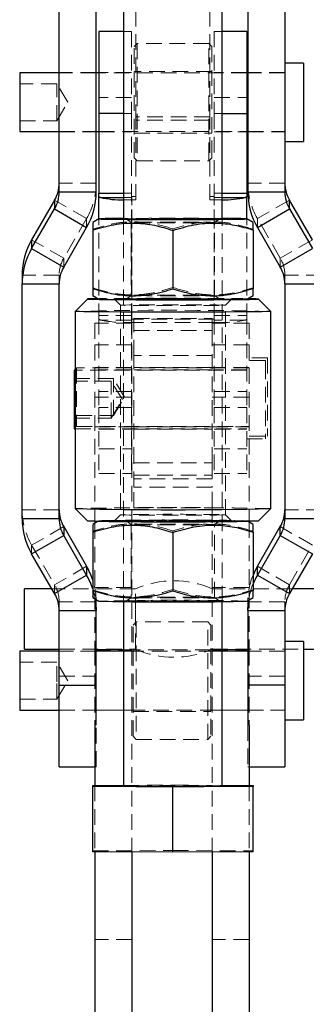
# Model space of a CAD drawing. Header units: millimetres. Extents: x 21 to 401, y 14 to 292.
# Tile 37 of 52: x 322 to 345, y 151 to 230. Entities that reach past the tile are written whole.
import ezdxf

# ---------------------------------------------------------------- set-up
doc = ezdxf.new("R2010")
doc.units = ezdxf.units.MM
doc.linetypes.add('HIDDEN', pattern=[1.905, 1.27, -0.635])

msp = doc.modelspace()

# ---------------------------------------------------------------- linework, layer by layer
at = {"color": 7, "linetype": 'Continuous', "lineweight": 25}
for p, q in [((330.597724, 237.751568), (330.597724, 214.252436)), ((338.597724, 214.252436), (338.597724, 237.751568)), ((325.372723, 216.436842), (325.372723, 233.466664)), ((328.372724, 216.436842), (328.372724, 233.466664)), ((340.672723, 233.466664), (340.672723, 216.436842)), ((343.672724, 233.466664), (343.672724, 216.436842)), ((330.597724, 229.4596), (328.597723, 229.4596)), ((328.597723, 229.4596), (328.597723, 222.813392)), ((340.597723, 229.4596), (338.597724, 229.4596)), ((340.597723, 229.4596), (340.597723, 222.813392)), ((345.172723, 226.893255), (343.672724, 226.893255)), ((345.172723, 226.893255), (345.172723, 223.727161)), ((325.372723, 226.099508), (322.172723, 226.099508)), ((322.172723, 226.099508), (322.172723, 223.724933)), ((328.597723, 226.099508), (328.372724, 226.099508)), ((340.672723, 226.099508), (340.597723, 226.099508)), ((322.172723, 223.724933), (322.172723, 221.337007)), ((345.172723, 223.727161), (345.172723, 220.543252)), ((328.597723, 222.813392), (328.597723, 216.351198)), ((340.597723, 222.813392), (340.597723, 216.351198)), ((322.172723, 221.337007), (325.372723, 221.337007)), ((328.372724, 221.337007), (328.597723, 221.337007)), ((340.597723, 221.337007), (340.672723, 221.337007)), ((343.672724, 220.543252), (345.172723, 220.543252)), ((325.372723, 216.436842), (328.372724, 216.436842)), ((340.672723, 216.436842), (343.672724, 216.436842)), ((325.004293, 215.782033), (323.143077, 212.562555)), ((325.004293, 215.782033), (325.004293, 215.063656)), ((328.597723, 216.074945), (328.597723, 216.351198)), ((328.597723, 216.351198), (330.597724, 216.351198)), ((328.597723, 214.252816), (328.597723, 216.074945)), ((338.597724, 216.351198), (340.597723, 216.351198)), ((340.597723, 216.351198), (340.597723, 216.074945)), ((340.597723, 214.252816), (340.597723, 216.074945)), ((344.041154, 215.063656), (344.041154, 215.782033)), ((345.90237, 212.562555), (344.041154, 215.782033)), ((323.143077, 211.844178), (325.004293, 215.063656)), ((325.004293, 215.063656), (327.60237, 213.565634)), ((341.443077, 213.565634), (344.041154, 215.063656)), ((344.041154, 215.063656), (345.90237, 211.844178)), ((328.598388, 214.253204), (328.097724, 213.964188)), ((341.097724, 213.964188), (340.597059, 214.253204)), ((325.741153, 210.346157), (327.60237, 213.565634)), ((328.097724, 213.350998), (328.097724, 208.589638)), ((334.597724, 213.31876), (334.597724, 208.557399)), ((341.097724, 213.350998), (341.097724, 208.589638)), ((341.443077, 213.565634), (343.304294, 210.346157)), ((323.143077, 212.562555), (323.143077, 211.844178)), ((323.143077, 211.844178), (325.741153, 210.346157)), ((343.304294, 210.346157), (345.90237, 211.844178)), ((322.372724, 209.691347), (322.372724, 208.97297)), ((322.372724, 208.97297), (325.372723, 208.97297)), ((322.372724, 189.945782), (322.372724, 208.97297)), ((325.372723, 189.945782), (325.372723, 208.97297)), ((343.672724, 208.97297), (346.672723, 208.97297)), ((343.672724, 208.97297), (343.672724, 189.945782)), ((327.660479, 207.753183), (326.660516, 206.7533)), ((328.097724, 208.040925), (328.598388, 207.751909)), ((340.597059, 207.751909), (341.097724, 208.040925)), ((342.534931, 206.7533), (341.534967, 207.753183)), ((326.660224, 206.752712), (326.660224, 190.753302)), ((342.535223, 190.753302), (342.535223, 206.752712)), ((326.660224, 201.980451), (326.597723, 201.980451)), ((326.597723, 201.980451), (326.597723, 201.798828)), ((326.597723, 201.798828), (326.597723, 197.217954)), ((326.597723, 197.217954), (326.660224, 197.217954)), ((326.660516, 190.752717), (327.660479, 189.752826)), ((341.534967, 189.752826), (342.534931, 190.752717)), ((322.372724, 189.945782), (325.372723, 189.945782)), ((325.741153, 189.290969), (325.741153, 188.572591)), ((325.741153, 189.290969), (327.60237, 186.071495)), ((328.546568, 189.72419), (328.097724, 189.465089)), ((328.272723, 189.728854), (328.272723, 189.566111)), ((341.097724, 189.465089), (340.64888, 189.72419)), ((340.772724, 189.726176), (340.772724, 189.652702)), ((341.443077, 186.071495), (343.304294, 189.290969)), ((343.304294, 188.572591), (343.304294, 189.290969)), ((343.672724, 189.945782), (346.672723, 189.945782)), ((323.143077, 187.07457), (325.741153, 188.572591)), ((327.60237, 185.353121), (325.741153, 188.572591)), ((328.097724, 188.851902), (328.097724, 184.090542)), ((334.597724, 188.819664), (334.597724, 184.058303)), ((341.097724, 188.851902), (341.097724, 184.090542)), ((343.304294, 188.572591), (341.443077, 185.353121)), ((343.304294, 188.572591), (345.90237, 187.07457)), ((325.004293, 183.855096), (323.143077, 187.07457)), ((345.90237, 187.07457), (344.041154, 183.855096)), ((325.004293, 183.855096), (327.60237, 185.353121)), ((327.60237, 186.071495), (327.60237, 185.353121)), ((341.443077, 185.353121), (341.443077, 186.071495)), ((341.443077, 185.353121), (344.041154, 183.855096)), ((324.777855, 184.24678), (322.572723, 184.24678)), ((322.572723, 179.475492), (322.572723, 184.24678)), ((346.772723, 184.24678), (344.267592, 184.24678)), ((328.097724, 183.541829), (328.598388, 183.252809)), ((330.597724, 183.215162), (330.597724, 168.254131)), ((338.597724, 168.254131), (338.597724, 183.215162)), ((340.597059, 183.252809), (341.097724, 183.541829)), ((325.372723, 182.481905), (328.372724, 182.481905)), ((325.372723, 176.437592), (325.372723, 182.481905)), ((328.372724, 182.725018), (328.372724, 182.481905)), ((328.372724, 176.437592), (328.372724, 182.481905)), ((340.672723, 182.481905), (340.672723, 182.725018)), ((340.672723, 182.481905), (343.672724, 182.481905)), ((340.672723, 182.481905), (340.672723, 176.437592)), ((343.672724, 182.481905), (343.672724, 176.437592)), ((345.172723, 179.971782), (343.672724, 179.971782)), ((345.172723, 179.971782), (345.172723, 173.621781)), ((325.372723, 179.178031), (322.172723, 179.178031)), ((322.172723, 179.178031), (322.172723, 174.415531)), ((322.572723, 179.346779), (322.572723, 179.475492)), ((322.572723, 179.346779), (325.372723, 179.346779)), ((330.597724, 179.296782), (328.372724, 179.296782)), ((340.672723, 179.296782), (338.597724, 179.296782)), ((345.172723, 179.346779), (346.772723, 179.346779)), ((325.372723, 176.437592), (328.372724, 176.437592)), ((325.372723, 169.796782), (325.372723, 176.437592)), ((328.372724, 173.191229), (328.372724, 176.437592)), ((343.672724, 176.437592), (340.672723, 176.437592)), ((340.672723, 176.437592), (340.672723, 173.191229)), ((343.672724, 176.437592), (343.672724, 169.796782)), ((322.172723, 174.415531), (325.372723, 174.415531)), ((343.672724, 173.621781), (345.172723, 173.621781)), ((328.272723, 173.191229), (328.272723, 168.287238)), ((340.772724, 173.191229), (340.772724, 168.287981)), ((325.372723, 169.796782), (328.272723, 169.796782)), ((340.772724, 169.796782), (343.672724, 169.796782)), ((328.097724, 168.28637), (330.597724, 168.298768)), ((328.097724, 168.221895), (328.097724, 168.28637)), ((334.597724, 168.189656), (328.097724, 168.221895)), ((328.097724, 162.92209), (328.097724, 168.221895)), ((341.097724, 168.221895), (334.597724, 168.189656)), ((334.597724, 162.889851), (334.597724, 168.189656)), ((338.597724, 168.298768), (341.097724, 168.28637)), ((341.097724, 168.28637), (341.097724, 168.221895)), ((341.097724, 162.92209), (341.097724, 168.221895)), ((334.597724, 162.889851), (328.097724, 162.92209)), ((328.272723, 162.921222), (328.272723, 147.796781)), ((341.097724, 162.92209), (334.597724, 162.889851)), ((331.272723, 162.906343), (331.272723, 147.796781)), ((337.772724, 162.905598), (337.772724, 147.796781)), ((340.772724, 162.920477), (340.772724, 147.796781))]:
    msp.add_line(p, q, dxfattribs=at)
at = {"color": 7, "linetype": 'HIDDEN', "lineweight": 18}
for p, q in [((331.597724, 222.25065), (331.597724, 233.918266)), ((337.597723, 222.25065), (337.597723, 233.918266)), ((331.247723, 229.4596), (330.597724, 229.4596)), ((331.247723, 229.4596), (331.247723, 222.813392)), ((337.947724, 229.4596), (337.947724, 222.813392)), ((338.597724, 229.4596), (337.947724, 229.4596)), ((331.697723, 228.480751), (331.447724, 228.230754)), ((331.697723, 228.480751), (331.697723, 218.955757)), ((337.497724, 228.480751), (331.697723, 228.480751)), ((337.497724, 219.184721), (337.497724, 228.480751)), ((337.747724, 228.230754), (337.497724, 228.480751)), ((331.447724, 219.205754), (331.447724, 228.230754)), ((337.747724, 228.230754), (337.747724, 219.422707)), ((328.372724, 226.118253), (325.372723, 226.118253)), ((328.372724, 226.099508), (325.372723, 226.099508)), ((331.247723, 226.118253), (328.597723, 226.118253)), ((340.597723, 226.099508), (328.597723, 226.099508)), ((337.747724, 226.218255), (331.447724, 226.218255)), ((340.597723, 226.118253), (337.947724, 226.118253)), ((343.672724, 226.118253), (340.672723, 226.118253)), ((343.672724, 226.099508), (340.672723, 226.099508)), ((325.172724, 225.218253), (322.172723, 225.218253)), ((325.172724, 222.218255), (325.172724, 225.218253)), ((326.074015, 223.718258), (325.172724, 225.218253)), ((325.172724, 222.218255), (326.074015, 223.718258)), ((331.247723, 224.105807), (328.597723, 224.105807)), ((337.947724, 224.105807), (340.597723, 224.105807)), ((322.172723, 222.218255), (325.172724, 222.218255)), ((331.247723, 222.813392), (330.597724, 222.813392)), ((331.247723, 222.813392), (331.247723, 216.351198)), ((337.597723, 222.536059), (331.597724, 222.536059)), ((337.597723, 222.25065), (331.597724, 222.25065)), ((331.597724, 215.788463), (331.597724, 222.25065)), ((337.597723, 215.788463), (337.597723, 222.25065)), ((337.947724, 222.813392), (337.947724, 216.351198)), ((337.947724, 222.813392), (338.597724, 222.813392)), ((325.372723, 221.337007), (328.372724, 221.337007)), ((325.372723, 221.318254), (328.372724, 221.318254)), ((328.597723, 221.337007), (340.597723, 221.337007)), ((328.597723, 221.318254), (331.247723, 221.318254)), ((337.947724, 221.318254), (340.597723, 221.318254)), ((340.672723, 221.337007), (343.672724, 221.337007)), ((340.672723, 221.318254), (343.672724, 221.318254)), ((331.447724, 221.218252), (337.747724, 221.218252)), ((331.447724, 219.205754), (331.697723, 218.955757)), ((331.697723, 218.955757), (337.497724, 218.955757)), ((337.497724, 218.955757), (337.747724, 219.205754)), ((337.497724, 218.955757), (337.497724, 219.184721)), ((337.747724, 219.422707), (337.747724, 219.205754)), ((328.372724, 217.15522), (325.372723, 217.15522)), ((343.672724, 217.15522), (340.672723, 217.15522)), ((327.60237, 214.284005), (325.004293, 215.782033)), ((330.597724, 216.351198), (331.247723, 216.351198)), ((330.597724, 215.991476), (331.247723, 215.991476)), ((331.247723, 216.074945), (331.247723, 216.351198)), ((331.247723, 206.133114), (331.247723, 216.074945)), ((331.257724, 216.073872), (331.257724, 215.788463)), ((331.597724, 216.073872), (331.257724, 216.073872)), ((331.257724, 206.132037), (331.257724, 216.073872)), ((331.257724, 205.846628), (331.257724, 215.788463)), ((331.597724, 215.788463), (331.257724, 215.788463)), ((337.937723, 216.073872), (337.597723, 216.073872)), ((337.937723, 215.788463), (337.597723, 215.788463)), ((337.937723, 215.788463), (337.937723, 216.073872)), ((337.937723, 206.132037), (337.937723, 216.073872)), ((337.937723, 205.846628), (337.937723, 215.788463)), ((337.947724, 216.351198), (337.947724, 216.074945)), ((337.947724, 216.351198), (338.597724, 216.351198)), ((337.947724, 206.133114), (337.947724, 216.074945)), ((337.947724, 215.991476), (338.597724, 215.991476)), ((344.041154, 215.782033), (341.443077, 214.284005)), ((327.60237, 214.284005), (325.741153, 211.064534)), ((327.60237, 214.284005), (327.60237, 213.565634)), ((328.597723, 206.133114), (328.597723, 214.252816)), ((330.597724, 214.252436), (330.597724, 183.215162)), ((330.80744, 214.252034), (331.222978, 213.961104)), ((337.972469, 213.961104), (338.388007, 214.252034)), ((338.597724, 183.215162), (338.597724, 214.252436)), ((340.597723, 206.133114), (340.597723, 214.252816)), ((341.443077, 213.565634), (341.443077, 214.284005)), ((343.304294, 211.064534), (341.443077, 214.284005)), ((331.222724, 213.961461), (331.222724, 208.043652)), ((334.597724, 213.447707), (334.597724, 213.31876)), ((337.972723, 208.043652), (337.972723, 213.961461)), ((325.741153, 211.064534), (323.143077, 212.562555)), ((345.90237, 212.562555), (343.304294, 211.064534)), ((325.741153, 211.064534), (325.741153, 210.346157)), ((343.304294, 210.346157), (343.304294, 211.064534)), ((325.372723, 209.691347), (322.372724, 209.691347)), ((325.372723, 209.691347), (325.372723, 208.97297)), ((343.672724, 208.97297), (343.672724, 209.691347)), ((346.672723, 209.691347), (343.672724, 209.691347)), ((329.847899, 207.752326), (330.347881, 207.252378)), ((331.222978, 208.044002), (330.80744, 207.753071)), ((338.388007, 207.753071), (337.972469, 208.044002)), ((338.847567, 207.252378), (339.347548, 207.752326)), ((330.347724, 207.25269), (330.347724, 190.253319)), ((338.847724, 190.253319), (338.847724, 207.25269)), ((331.247723, 206.409367), (328.597723, 206.409367)), ((328.597723, 206.133114), (328.597723, 198.952993)), ((331.247723, 206.049645), (328.713126, 206.049645)), ((331.247723, 206.133114), (331.247723, 198.952993)), ((331.257724, 205.846628), (331.257724, 206.132037)), ((337.937723, 206.132037), (331.257724, 206.132037)), ((331.422723, 206.159709), (337.772724, 206.159709)), ((331.422723, 205.188138), (331.422723, 206.159709)), ((337.772724, 205.188138), (337.772724, 206.159709)), ((337.937723, 206.132037), (337.937723, 205.846628)), ((337.947724, 206.409367), (340.597723, 206.409367)), ((337.947724, 206.133114), (337.947724, 198.952993)), ((340.482321, 206.049645), (337.947724, 206.049645)), ((340.597723, 206.133114), (340.597723, 198.952993)), ((328.272723, 205.79678), (328.272723, 204.040682)), ((331.272723, 205.79678), (328.272723, 205.79678)), ((337.937723, 205.846628), (331.257724, 205.846628)), ((331.272723, 205.79678), (331.272723, 204.040682)), ((340.772724, 205.79678), (337.772724, 205.79678)), ((340.772724, 205.79678), (340.772724, 204.040682)), ((331.422723, 205.188138), (337.772724, 205.188138)), ((331.422723, 203.171031), (331.422723, 205.188138)), ((337.772724, 205.188138), (337.772724, 203.171031)), ((331.272723, 204.040682), (328.272723, 204.040682)), ((328.272723, 204.040682), (328.272723, 189.728854)), ((331.272723, 204.040682), (331.272723, 179.296782)), ((340.772724, 204.040682), (337.772724, 204.040682)), ((340.772724, 204.040682), (340.772724, 189.726176)), ((337.772724, 203.171031), (331.422723, 203.171031)), ((331.422723, 194.471354), (331.422723, 203.171031)), ((337.772724, 194.471354), (337.772724, 203.171031)), ((342.272723, 202.971781), (340.772724, 202.971781)), ((342.272723, 202.971781), (342.272723, 196.621781)), ((326.772724, 202.178029), (326.772724, 197.415532)), ((340.772724, 202.178029), (326.772724, 202.178029)), ((331.272723, 202.196782), (328.272723, 202.196782)), ((337.772724, 202.196782), (331.422723, 202.196782)), ((340.772724, 202.196782), (337.772724, 202.196782)), ((342.097724, 202.774202), (340.597723, 202.774202)), ((342.097724, 202.774202), (342.097724, 202.53204)), ((342.097724, 202.53204), (342.097724, 196.424203)), ((340.597723, 201.980451), (326.660224, 201.980451)), ((329.772724, 201.296782), (326.772724, 201.296782)), ((331.247723, 201.999204), (328.597723, 201.999204)), ((329.772724, 198.29678), (329.772724, 201.296782)), ((330.674014, 199.796783), (329.772724, 201.296782)), ((337.772724, 201.999204), (331.422723, 201.999204)), ((340.597723, 201.999204), (337.947724, 201.999204)), ((329.597723, 201.099204), (326.597723, 201.099204)), ((329.597723, 198.099201), (329.597723, 201.099204)), ((330.499015, 199.599201), (329.597723, 201.099204)), ((331.272723, 199.796783), (328.272723, 199.796783)), ((331.247723, 200.245412), (328.597723, 200.245412)), ((329.772724, 198.29678), (330.674014, 199.796783)), ((340.772724, 199.796783), (337.772724, 199.796783)), ((337.947724, 200.245412), (340.597723, 200.245412)), ((331.247723, 198.952993), (328.597723, 198.952993)), ((328.597723, 198.952993), (328.597723, 193.599204)), ((329.597723, 198.099201), (330.499015, 199.599201)), ((331.247723, 198.952993), (331.247723, 193.599204)), ((337.947724, 198.952993), (340.597723, 198.952993)), ((337.947724, 198.952993), (337.947724, 193.599204)), ((340.597723, 198.952993), (340.597723, 193.599204)), ((326.597723, 198.099201), (329.597723, 198.099201)), ((326.772724, 198.29678), (329.772724, 198.29678)), ((326.772724, 197.415532), (340.772724, 197.415532)), ((328.272723, 197.396779), (331.272723, 197.396779)), ((331.422723, 197.396779), (337.772724, 197.396779)), ((337.772724, 197.396779), (340.772724, 197.396779)), ((326.660224, 197.217954), (340.597723, 197.217954)), ((328.597723, 197.199201), (331.247723, 197.199201)), ((331.422723, 197.199201), (337.772724, 197.199201)), ((337.947724, 197.199201), (340.597723, 197.199201)), ((340.772724, 196.621781), (342.272723, 196.621781)), ((340.597723, 196.424203), (342.097724, 196.424203)), ((328.597723, 195.594491), (331.247723, 195.594491)), ((337.947724, 195.594491), (340.597723, 195.594491)), ((331.422723, 194.471354), (337.772724, 194.471354)), ((331.422723, 192.488609), (331.422723, 194.471354)), ((337.772724, 194.471354), (337.772724, 192.488609)), ((328.597723, 193.599204), (331.247723, 193.599204)), ((331.422723, 193.460179), (337.772724, 193.460179)), ((337.947724, 193.599204), (340.597723, 193.599204)), ((337.772724, 193.176696), (331.422723, 193.176696)), ((337.772724, 192.488609), (331.422723, 192.488609)), ((331.422723, 190.816475), (331.422723, 192.488609)), ((337.772724, 190.854782), (337.772724, 192.488609)), ((325.372723, 190.664155), (322.372724, 190.664155)), ((330.347881, 190.253632), (329.847899, 189.753691)), ((331.422723, 190.816475), (337.772724, 190.816475)), ((337.772724, 190.854782), (337.772724, 179.296782)), ((339.347548, 189.753691), (338.847567, 190.253632)), ((346.672723, 190.664155), (343.672724, 190.664155)), ((325.741153, 189.290969), (323.143077, 187.792944)), ((328.272723, 189.566111), (328.272723, 179.296782)), ((328.598388, 189.754104), (328.546568, 189.72419)), ((330.80744, 189.752938), (331.222978, 189.462008)), ((331.222724, 189.462366), (331.222724, 183.544552)), ((337.972469, 189.462008), (338.388007, 189.752938)), ((337.972723, 183.544552), (337.972723, 189.462366)), ((340.64888, 189.72419), (340.597059, 189.754104)), ((340.772724, 189.652702), (340.772724, 179.296782)), ((345.90237, 187.792944), (343.304294, 189.290969)), ((334.597724, 188.948614), (334.597724, 188.819664)), ((323.143077, 187.792944), (323.143077, 187.07457)), ((323.143077, 187.792944), (325.004293, 184.57347)), ((344.041154, 184.57347), (345.90237, 187.792944)), ((327.60237, 186.071495), (325.004293, 184.57347)), ((344.041154, 184.57347), (341.443077, 186.071495)), ((325.004293, 184.57347), (325.004293, 183.855096)), ((344.041154, 183.855096), (344.041154, 184.57347)), ((331.572723, 184.24678), (324.777855, 184.24678)), ((331.272723, 184.346782), (328.272723, 184.346782)), ((331.572723, 182.580436), (331.572723, 184.24678)), ((340.772724, 184.346782), (337.772724, 184.346782)), ((344.267592, 184.24678), (337.772724, 184.24678)), ((325.372723, 183.200283), (325.372723, 182.481905)), ((328.372724, 183.200283), (325.372723, 183.200283)), ((328.372724, 183.200283), (328.372724, 182.725018)), ((331.222978, 183.54491), (330.80744, 183.253979)), ((338.388007, 183.253979), (337.972469, 183.54491)), ((340.672723, 182.725018), (340.672723, 183.200283)), ((343.672724, 183.200283), (340.672723, 183.200283)), ((343.672724, 182.481905), (343.672724, 183.200283)), ((331.572723, 179.346779), (331.572723, 182.580436)), ((331.622724, 181.559281), (331.372723, 181.309281)), ((331.372723, 172.284281), (331.372723, 181.309281)), ((331.622724, 181.559281), (331.622724, 172.03428)), ((337.422723, 181.559281), (331.622724, 181.559281)), ((337.422723, 172.03428), (337.422723, 181.559281)), ((337.672724, 181.309281), (337.422723, 181.559281)), ((337.672724, 181.309281), (337.672724, 172.28719)), ((325.372723, 179.346779), (331.572723, 179.346779)), ((328.372724, 179.19678), (325.372723, 179.19678)), ((343.672724, 179.178031), (325.372723, 179.178031)), ((328.372724, 179.296782), (328.272723, 179.296782)), ((328.272723, 179.296782), (328.272723, 173.191229)), ((328.272723, 179.246781), (331.272723, 179.246781)), ((331.272723, 179.19678), (328.272723, 179.19678)), ((331.272723, 179.296782), (330.597724, 179.296782)), ((331.272723, 179.296782), (331.272723, 162.906343)), ((337.672724, 179.296782), (331.372723, 179.296782)), ((337.772724, 179.346779), (345.172723, 179.346779)), ((338.597724, 179.296782), (337.772724, 179.296782)), ((337.772724, 179.296782), (337.772724, 162.905598)), ((337.772724, 179.246781), (340.772724, 179.246781)), ((340.772724, 179.19678), (337.772724, 179.19678)), ((340.772724, 179.296782), (340.672723, 179.296782)), ((343.672724, 179.19678), (340.672723, 179.19678)), ((340.772724, 179.296782), (340.772724, 173.191229)), ((325.172724, 178.29678), (322.172723, 178.29678)), ((325.172724, 176.712168), (325.172724, 178.29678)), ((326.074015, 176.796781), (325.172724, 178.29678)), ((325.172724, 175.296782), (326.074015, 176.796781)), ((325.172724, 175.296782), (325.172724, 176.712168)), ((325.372723, 177.15597), (328.372724, 177.15597)), ((343.672724, 177.15597), (340.672723, 177.15597)), ((322.172723, 175.296782), (325.172724, 175.296782)), ((325.372723, 174.415531), (343.672724, 174.415531)), ((325.372723, 174.396781), (328.372724, 174.396781)), ((328.272723, 174.396781), (331.272723, 174.396781)), ((331.372723, 174.296781), (337.672724, 174.296781)), ((337.772724, 174.396781), (340.772724, 174.396781)), ((340.672723, 174.396781), (343.672724, 174.396781)), ((328.372724, 169.796782), (328.372724, 173.191229)), ((340.672723, 173.191229), (340.672723, 169.796782)), ((331.372723, 172.284281), (331.622724, 172.03428)), ((331.622724, 172.03428), (337.422723, 172.03428)), ((337.422723, 172.03428), (337.672724, 172.284281)), ((337.672724, 172.28719), (337.672724, 172.284281)), ((328.272723, 169.796782), (328.372724, 169.796782)), ((340.672723, 169.796782), (340.772724, 169.796782)), ((328.272723, 168.287238), (328.272723, 162.921222)), ((330.597724, 168.298768), (334.597724, 168.318607)), ((334.597724, 168.318607), (338.597724, 168.298768)), ((334.597724, 168.189656), (334.597724, 168.318607)), ((340.772724, 168.287981), (340.772724, 162.920477)), ((328.097724, 162.986565), (334.597724, 163.018802)), ((334.597724, 163.018802), (341.097724, 162.986565)), ((331.272723, 155.796781), (328.272723, 155.796781)), ((340.772724, 155.796781), (337.772724, 155.796781))]:
    msp.add_line(p, q, dxfattribs=at)
at = {"color": 8, "linetype": 'Continuous', "lineweight": 25}
for p, q in [((330.597724, 222.813392), (328.597723, 222.813392)), ((338.597724, 222.813392), (340.597723, 222.813392)), ((328.713126, 215.991476), (330.597724, 215.991476)), ((338.597724, 215.991476), (340.482321, 215.991476))]:
    msp.add_line(p, q, dxfattribs=at)
at = {"color": 7, "linetype": 'Continuous', "lineweight": 25, "flags": 128}
for points in [[(328.597723, 216.074945), (328.59954, 216.064366), (328.604986, 216.053793), (328.614054, 216.043251), (328.626732, 216.032753), (328.643003, 216.022314), (328.662845, 216.011943), (328.68623, 216.001661), (328.713126, 215.991476)], [(340.597723, 216.074945), (340.595907, 216.064366), (340.590461, 216.053793), (340.581393, 216.043251), (340.568715, 216.032753), (340.552443, 216.022314), (340.532602, 216.011943), (340.509217, 216.001661), (340.482321, 215.991476)], [(330.597724, 214.290852), (330.18338, 214.287342), (329.574724, 214.280622), (329.103084, 214.273142), (328.781322, 214.265088), (328.618217, 214.256691), (328.618217, 214.248175), (328.781322, 214.239778), (329.103084, 214.231731), (329.574724, 214.224243), (330.18338, 214.217523), (330.912447, 214.211764), (331.742039, 214.207107), (332.649527, 214.203687), (333.610156, 214.201594), (334.597724, 214.200893)], [(334.597724, 214.200893), (335.585291, 214.201594), (336.54592, 214.203687), (337.453408, 214.207107), (338.283, 214.211764), (339.012067, 214.217523), (339.620722, 214.224243), (340.092364, 214.231731), (340.414125, 214.239778), (340.577231, 214.248175), (340.577231, 214.256691), (340.414125, 214.265088), (340.092364, 214.273142), (339.620722, 214.280622), (339.012067, 214.287342), (338.597724, 214.290852)], [(328.546568, 207.781823), (328.163175, 207.774954), (327.842711, 207.766252), (327.68058, 207.757236), (327.68058, 207.748109), (327.842711, 207.739094), (328.163175, 207.730399), (328.634459, 207.722219), (329.245517, 207.714753), (329.982026, 207.708182), (330.826724, 207.702653), (331.75981, 207.698295), (332.759414, 207.69521), (333.802107, 207.693474), (334.863449, 207.693124), (335.918562, 207.694167), (336.942716, 207.696589), (337.911905, 207.700321), (338.803412, 207.705276), (339.596342, 207.711348), (340.272108, 207.718389), (340.814872, 207.726227), (341.211911, 207.734691), (341.453919, 207.743579), (341.535223, 207.752677), (341.535223, 207.752677)], [(342.535223, 206.752712), (342.454431, 206.743004), (342.213699, 206.733504), (341.817927, 206.724385), (341.275174, 206.715846), (340.596486, 206.708061), (339.795681, 206.701176), (338.88906, 206.69535), (337.89508, 206.690686), (336.833976, 206.687288), (335.727348, 206.685217), (334.597724, 206.684524), (333.4681, 206.685217), (332.361471, 206.687288), (331.300367, 206.690686), (330.306387, 206.69535), (329.399766, 206.701176), (328.598961, 206.708061), (327.920274, 206.715846), (327.377519, 206.724385), (326.981748, 206.733504), (326.741016, 206.743004), (326.660224, 206.752712), (326.660516, 206.7533)]]:
    msp.add_lwpolyline(points, dxfattribs=at)
at = {"color": 7, "linetype": 'HIDDEN', "lineweight": 18, "flags": 128}
for points in [[(331.257724, 215.788463), (330.835528, 215.792091), (330.597724, 215.797419)], [(338.597724, 215.797419), (338.359919, 215.792091), (337.937723, 215.788463)], [(338.597724, 214.290852), (338.283, 214.293109), (337.453408, 214.297766), (336.54592, 214.301186), (335.585291, 214.303272), (334.597724, 214.30398), (333.610156, 214.303272), (332.649527, 214.301186), (331.742039, 214.297766), (330.912447, 214.293109), (330.597724, 214.290852)], [(334.597724, 214.284995), (335.385827, 214.284288), (336.139487, 214.282179), (336.825764, 214.278774), (337.414665, 214.274222), (337.880453, 214.268716), (338.202769, 214.262495), (338.367528, 214.255841), (338.367528, 214.249032), (338.202769, 214.242371), (337.880453, 214.236149), (337.414665, 214.230644), (336.825764, 214.226091), (336.139487, 214.222686), (335.385827, 214.220585), (334.597724, 214.21987), (333.80962, 214.220585), (333.05596, 214.222686), (332.369683, 214.226091), (331.780782, 214.230644), (331.314994, 214.236149), (330.992678, 214.242371), (330.827919, 214.249032), (330.827919, 214.255841), (330.992678, 214.262495), (331.314994, 214.268716), (331.780782, 214.274222), (332.369683, 214.278774), (333.05596, 214.282179), (333.80962, 214.284288), (334.597724, 214.284995)], [(334.597724, 213.932471), (333.846715, 213.933194), (333.133366, 213.93534), (332.493445, 213.938789), (331.959042, 213.943386), (331.556954, 213.948877), (331.307342, 213.955009), (331.222724, 213.961461), (331.307342, 213.967914), (331.556954, 213.974038), (331.959042, 213.979537), (332.493445, 213.984126), (333.133366, 213.987583), (333.846715, 213.989729), (334.597724, 213.990452), (335.348732, 213.989729), (336.062081, 213.987583), (336.702002, 213.984126), (337.236405, 213.979537), (337.638493, 213.974038), (337.888105, 213.967914), (337.972723, 213.961461), (337.888105, 213.955009), (337.638493, 213.948877), (337.236405, 213.943386), (336.702002, 213.938789), (336.062081, 213.93534), (335.348732, 213.933194), (334.597724, 213.932471)], [(340.64888, 207.781823), (340.272108, 207.786964), (339.596342, 207.793998), (338.803412, 207.80007), (337.911905, 207.805032), (336.942716, 207.808765), (335.918562, 207.811179), (334.863449, 207.812229), (333.802107, 207.811879), (332.759414, 207.810143), (331.75981, 207.807058), (330.826724, 207.8027), (329.982026, 207.797164), (329.245517, 207.790593), (328.634459, 207.783127), (328.546568, 207.781823)], [(339.347724, 207.752677), (339.266846, 207.745174), (339.026966, 207.737932), (338.636255, 207.731197), (338.108016, 207.725184), (337.460238, 207.72011), (336.714981, 207.716146), (335.897623, 207.713427), (335.035998, 207.712041), (334.159449, 207.712041), (333.297824, 207.713427), (332.480466, 207.716146), (331.735209, 207.72011), (331.087431, 207.725184), (330.559192, 207.731197), (330.16848, 207.737932), (329.928601, 207.745174), (329.847724, 207.752677), (329.928601, 207.760172), (330.16848, 207.767414), (330.559192, 207.774157), (331.087431, 207.780162), (331.735209, 207.785236), (332.480466, 207.789199), (333.297824, 207.791919), (334.159449, 207.793305), (335.035998, 207.793305), (335.897623, 207.791919), (336.714981, 207.789199), (337.460238, 207.785236), (338.108016, 207.780162), (338.636255, 207.774157), (339.026966, 207.767414), (339.266846, 207.760172), (339.347724, 207.752677)], [(334.597724, 207.785236), (335.385827, 207.784528), (336.139487, 207.782419), (336.825764, 207.779014), (337.414665, 207.774462), (337.880453, 207.768956), (338.202769, 207.762735), (338.367528, 207.756082), (338.367528, 207.749272), (338.202769, 207.742611), (337.880453, 207.73639), (337.414665, 207.730884), (336.825764, 207.726331), (336.139487, 207.722926), (335.385827, 207.720825), (334.597724, 207.72011), (333.80962, 207.720825), (333.05596, 207.722926), (332.369683, 207.726331), (331.780782, 207.730884), (331.314994, 207.73639), (330.992678, 207.742611), (330.827919, 207.749272), (330.827919, 207.756082), (330.992678, 207.762735), (331.314994, 207.768956), (331.780782, 207.774462), (332.369683, 207.779014), (333.05596, 207.782419), (333.80962, 207.784528), (334.597724, 207.785236)], [(334.597724, 208.072642), (333.846715, 208.071912), (333.133366, 208.069766), (332.493445, 208.066316), (331.959042, 208.061727), (331.556954, 208.056228), (331.307342, 208.050096), (331.222724, 208.043652), (331.307342, 208.037199), (331.556954, 208.031068), (331.959042, 208.025569), (332.493445, 208.020979), (333.133366, 208.01753), (333.846715, 208.015384), (334.597724, 208.014654), (335.348732, 208.015384), (336.062081, 208.01753), (336.702002, 208.020979), (337.236405, 208.025569), (337.638493, 208.031068), (337.888105, 208.037199), (337.972723, 208.043652), (337.888105, 208.050096), (337.638493, 208.056228), (337.236405, 208.061727), (336.702002, 208.066316), (336.062081, 208.069766), (335.348732, 208.071912), (334.597724, 208.072642)], [(338.847724, 207.25269), (338.766061, 207.259813), (338.524211, 207.26666), (338.131469, 207.272978), (337.602927, 207.278507), (336.958897, 207.283052), (336.224128, 207.286419), (335.426857, 207.288498), (334.597724, 207.289198), (333.76859, 207.288498), (332.971319, 207.286419), (332.23655, 207.283052), (331.59252, 207.278507), (331.063978, 207.272978), (330.671235, 207.26666), (330.429386, 207.259813), (330.347724, 207.25269), (330.429386, 207.245568), (330.671235, 207.238721), (331.063978, 207.23241), (331.59252, 207.226874), (332.23655, 207.222337), (332.971319, 207.218962), (333.76859, 207.216883), (334.597724, 207.216183), (335.426857, 207.216883), (336.224128, 207.218962), (336.958897, 207.222337), (337.602927, 207.226874), (338.131469, 207.23241), (338.524211, 207.238721), (338.766061, 207.245568), (338.847724, 207.25269)], [(328.597723, 206.133114), (328.59954, 206.122531), (328.604986, 206.111958), (328.614054, 206.101419), (328.626732, 206.090918), (328.643003, 206.080479), (328.662845, 206.070112), (328.68623, 206.059826), (328.713126, 206.049645)], [(340.482321, 206.049645), (340.509217, 206.059826), (340.532602, 206.070112), (340.552443, 206.080479), (340.568715, 206.090918), (340.581393, 206.101419), (340.590461, 206.111958), (340.595907, 206.122531), (340.597723, 206.133114)], [(338.847724, 190.253319), (338.766061, 190.246196), (338.524211, 190.239349), (338.131469, 190.233035), (337.602927, 190.227503), (336.958897, 190.222965), (336.224128, 190.21959), (335.426857, 190.217512), (334.597724, 190.216811), (333.76859, 190.217512), (332.971319, 190.21959), (332.23655, 190.222965), (331.59252, 190.227503), (331.063978, 190.233035), (330.671235, 190.239349), (330.429386, 190.246196), (330.347724, 190.253319), (330.429386, 190.260442), (330.671235, 190.267293), (331.063978, 190.273603), (331.59252, 190.279135), (332.23655, 190.283677), (332.971319, 190.287052), (333.76859, 190.289127), (334.597724, 190.289831), (335.426857, 190.289127), (336.224128, 190.287052), (336.958897, 190.283677), (337.602927, 190.279135), (338.131469, 190.273603), (338.524211, 190.267293), (338.766061, 190.260442), (338.847724, 190.253319)], [(334.597724, 189.701797), (335.585291, 189.702498), (336.54592, 189.704588), (337.453408, 189.708007), (338.283, 189.712664), (339.012067, 189.718431), (339.620722, 189.725147), (340.092364, 189.732635), (340.414125, 189.740686), (340.577231, 189.749082), (340.577231, 189.757595), (340.414125, 189.765992), (340.092364, 189.774042), (339.620722, 189.78153), (339.012067, 189.788246), (338.283, 189.794013), (337.453408, 189.79867), (336.54592, 189.80209), (335.585291, 189.804176), (334.597724, 189.80488), (333.610156, 189.804176), (332.649527, 189.80209), (331.742039, 189.79867), (330.912447, 189.794013), (330.18338, 189.788246), (329.574724, 189.78153), (329.103084, 189.774042), (328.781322, 189.765992), (328.618217, 189.757595), (328.618217, 189.749082), (328.781322, 189.740686), (329.103084, 189.732635), (329.574724, 189.725147), (330.18338, 189.718431), (330.912447, 189.712664), (331.742039, 189.708007), (332.649527, 189.704588), (333.610156, 189.702498), (334.597724, 189.701797)], [(339.347724, 189.753337), (339.266846, 189.760836), (339.026966, 189.768078), (338.636255, 189.774821), (338.108016, 189.780829), (337.460238, 189.7859), (336.714981, 189.789863), (335.897623, 189.792586), (335.035998, 189.793969), (334.159449, 189.793969), (333.297824, 189.792586), (332.480466, 189.789863), (331.735209, 189.7859), (331.087431, 189.780829), (330.559192, 189.774821), (330.16848, 189.768078), (329.928601, 189.760836), (329.847724, 189.753337), (329.928601, 189.745841), (330.16848, 189.7386), (330.559192, 189.731857), (331.087431, 189.725848), (331.735209, 189.720774), (332.480466, 189.71681), (333.297824, 189.714091), (334.159449, 189.712709), (335.035998, 189.712709), (335.897623, 189.714091), (336.714981, 189.71681), (337.460238, 189.720774), (338.108016, 189.725848), (338.636255, 189.731857), (339.026966, 189.7386), (339.266846, 189.745841), (339.347724, 189.753337)], [(334.597724, 189.7859), (335.385827, 189.785188), (336.139487, 189.783087), (336.825764, 189.779682), (337.414665, 189.775126), (337.880453, 189.76962), (338.202769, 189.763399), (338.367528, 189.756742), (338.367528, 189.749936), (338.202769, 189.743275), (337.880453, 189.737057), (337.414665, 189.731551), (336.825764, 189.726995), (336.139487, 189.72359), (335.385827, 189.721489), (334.597724, 189.720778), (333.80962, 189.721489), (333.05596, 189.72359), (332.369683, 189.726995), (331.780782, 189.731551), (331.314994, 189.737057), (330.992678, 189.743275), (330.827919, 189.749936), (330.827919, 189.756742), (330.992678, 189.763399), (331.314994, 189.76962), (331.780782, 189.775126), (332.369683, 189.779682), (333.05596, 189.783087), (333.80962, 189.785188), (334.597724, 189.7859)], [(334.597724, 189.433372), (333.846715, 189.434098), (333.133366, 189.436244), (332.493445, 189.439697), (331.959042, 189.444287), (331.556954, 189.449785), (331.307342, 189.455913), (331.222724, 189.462366), (331.307342, 189.468814), (331.556954, 189.474942), (331.959042, 189.480441), (332.493445, 189.48503), (333.133366, 189.488487), (333.846715, 189.490629), (334.597724, 189.491356), (335.348732, 189.490629), (336.062081, 189.488487), (336.702002, 189.48503), (337.236405, 189.480441), (337.638493, 189.474942), (337.888105, 189.468814), (337.972723, 189.462366), (337.888105, 189.455913), (337.638493, 189.449785), (337.236405, 189.444287), (336.702002, 189.439697), (336.062081, 189.436244), (335.348732, 189.434098), (334.597724, 189.433372)], [(334.597724, 183.28614), (335.385827, 183.285428), (336.139487, 183.283327), (336.825764, 183.279922), (337.414665, 183.275366), (337.880453, 183.26986), (338.202769, 183.263639), (338.367528, 183.256982), (338.367528, 183.250176), (338.202769, 183.243515), (337.880453, 183.237297), (337.414665, 183.231791), (336.825764, 183.227235), (336.139487, 183.22383), (335.385827, 183.221726), (334.597724, 183.221014), (333.80962, 183.221726), (333.05596, 183.22383), (332.369683, 183.227235), (331.780782, 183.231791), (331.314994, 183.237297), (330.992678, 183.243515), (330.827919, 183.250176), (330.827919, 183.256982), (330.992678, 183.263639), (331.314994, 183.26986), (331.780782, 183.275366), (332.369683, 183.279922), (333.05596, 183.283327), (333.80962, 183.285428), (334.597724, 183.28614)], [(334.597724, 183.573546), (333.846715, 183.572819), (333.133366, 183.570674), (332.493445, 183.56722), (331.959042, 183.562627), (331.556954, 183.557132), (331.307342, 183.551004), (331.222724, 183.544552), (331.307342, 183.5381), (331.556954, 183.531972), (331.959042, 183.526477), (332.493445, 183.521883), (333.133366, 183.51843), (333.846715, 183.516288), (334.597724, 183.515558), (335.348732, 183.516288), (336.062081, 183.51843), (336.702002, 183.521883), (337.236405, 183.526477), (337.638493, 183.531972), (337.888105, 183.5381), (337.972723, 183.544552), (337.888105, 183.551004), (337.638493, 183.557132), (337.236405, 183.562627), (336.702002, 183.56722), (336.062081, 183.570674), (335.348732, 183.572819), (334.597724, 183.573546)]]:
    msp.add_lwpolyline(points, dxfattribs=at)
at = {"color": 7, "linetype": 'Continuous', "lineweight": 25}
for centre, radius, start, end in [((322.629154, 217.155309), 2.743569, 329.96402577, 359.99813718), ((322.629142, 216.436935), 2.743581, 329.96409443, 359.99806852), ((322.636099, 216.437049), 5.736624, 329.96421868, 359.99793908), ((346.409348, 216.437049), 5.736624, 180.00206092, 210.03578132), ((346.416293, 217.155309), 2.743569, 180.00186282, 210.03597423), ((346.416305, 216.436935), 2.743581, 180.00193148, 210.03590557), ((330.475451, 223.858147), 8.061655, 257.37284433, 270.86905206), ((338.580787, 225.210085), 9.412682, 270.1030949, 281.6550087), ((328.109339, 209.691144), 5.736616, 149.9642047, 179.9979704), ((328.109339, 208.972767), 5.736616, 149.9642047, 179.9979704), ((328.116327, 208.972871), 2.743603, 149.96422021, 179.99794274), ((340.92912, 208.972871), 2.743603, 0.00205726, 30.03577979), ((333.032293, 377.18686), 169.492956, 268.50098188, 270.52918933), ((336.163155, 377.186871), 169.492967, 269.47081069, 271.49901807), ((340.661989, 194.689141), 13.092689, 86.17574194, 90.05736867), ((328.116348, 190.664259), 2.743624, 180.00217456, 210.03566248), ((334.597723, 546.425025), 355.760282, 268.7215465, 271.2784535), ((340.929099, 190.664259), 2.743624, 329.96433752, 359.99782544), ((328.109355, 189.945985), 5.736631, 180.00203319, 210.0357545), ((328.116354, 189.945884), 2.74363, 180.00213108, 210.03562816), ((334.586284, 504.236726), 314.560153, 268.7383926, 271.2658225), ((340.929093, 189.945884), 2.74363, 329.96437184, 359.99786892), ((322.634375, 183.199345), 5.738485, 17.81409232, 30.03351857), ((322.634191, 182.48089), 5.738686, 17.8143071, 30.03330379), ((346.410929, 183.199416), 5.738326, 149.96637683, 157.80682524), ((346.41293, 182.480061), 5.740549, 149.96789771, 157.80530437), ((322.629115, 182.481809), 2.743608, 0.0020053, 30.03575394), ((346.416332, 182.481809), 2.743608, 149.96424606, 179.9979947), ((322.63757, 182.48189), 5.735153, 0.00015444, 9.50023773), ((333.03229, 352.699844), 169.505035, 268.50108974, 270.52915262), ((336.163158, 352.699855), 169.505047, 269.4708474, 271.49891021), ((346.408022, 182.481881), 5.735299, 171.46412325, 179.99975892), ((332.161937, 206.159828), 37.937957, 267.63697832, 270.65816139), ((334.791915, 330.713632), 162.504072, 269.22634716, 271.34197684)]:
    msp.add_arc(centre, radius, start, end, dxfattribs=at)
at = {"color": 7, "linetype": 'HIDDEN', "lineweight": 18}
for centre, radius, start, end in [((322.636069, 217.155427), 5.736655, 329.96430028, 359.99793191), ((346.409378, 217.155427), 5.736655, 180.00206809, 210.03569972), ((331.255252, 216.097975), 0.024229, 251.89750947, 275.85509196), ((337.940195, 216.097975), 0.024229, 264.14490804, 288.10249053), ((328.116327, 209.691249), 2.743603, 149.96422021, 179.99794274), ((340.92912, 209.691249), 2.743603, 0.00205726, 30.03577979), ((334.597724, -61.130682), 268.949512, 88.7218228, 91.2781772), ((334.584608, -150.906568), 357.747639, 88.72654876, 91.26920247), ((330.849283, 216.775651), 10.936652, 258.73652981, 272.14026731), ((331.255253, 206.156073), 0.024162, 251.84237239, 275.86802813), ((337.940194, 206.156073), 0.024162, 264.13197187, 288.15762761), ((338.346164, 216.775653), 10.936655, 267.85973317, 281.26346888), ((328.109364, 190.664361), 5.73664, 180.00205757, 210.03573012), ((334.597723, -164.918422), 355.760282, 88.7215465, 91.2784535), ((334.608734, -106.103974), 295.93838, 88.65885984, 91.34535527), ((346.408605, 183.20019), 5.735881, 157.80521732, 179.99907284), ((322.629148, 183.200192), 2.743575, 0.00189715, 30.0359399), ((322.637222, 183.200237), 5.735501, 0.00045552, 17.81430963), ((334.672723, 177.179473), 7.717308, 66.31584777, 113.68415223), ((346.409237, 182.481629), 5.736538, 157.80586788, 171.46342922), ((346.416299, 183.200192), 2.743575, 149.9640601, 179.99810285), ((322.636507, 182.481693), 5.736235, 9.50042875, 17.81374845), ((334.597724, -85.613676), 268.933411, 88.72174627, 91.27825373), ((334.672723, 186.414089), 7.717308, 246.31584777, 293.68415223), ((334.597724, -16.248953), 184.546439, 88.75803041, 91.24196959)]:
    msp.add_arc(centre, radius, start, end, dxfattribs=at)
for points, knots in [([(334.597724, 213.447707), (334.033575, 213.612586), (332.893047, 213.945919), (331.203186, 214.06155), (329.587785, 213.871521), (328.597436, 213.568417), (328.097724, 213.415475)], [0, 0, 0, 0, 0.264602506, 0.534942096, 0.765340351, 1, 1, 1, 1]), ([(341.097724, 213.415475), (340.533575, 213.585945), (339.393043, 213.930581), (337.703187, 214.062991), (336.087786, 213.888974), (335.097436, 213.595692), (334.597724, 213.447707)], [0, 0, 0, 0, 0.264602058, 0.534942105, 0.765340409, 1, 1, 1, 1]), ([(328.097724, 208.654115), (328.661872, 208.489236), (329.802402, 208.155902), (331.492257, 208.040272), (333.107664, 208.230301), (334.098012, 208.533405), (334.597724, 208.686346)], [0, 0, 0, 0, 0.264602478, 0.53494257, 0.765340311, 1, 1, 1, 1]), ([(334.597724, 208.686346), (335.161872, 208.515877), (336.302404, 208.171241), (337.992257, 208.03883), (339.607665, 208.212849), (340.598012, 208.50613), (341.097724, 208.654115)], [0, 0, 0, 0, 0.2646020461, 0.5349421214, 0.7653399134, 1, 1, 1, 1]), ([(334.597724, 188.948614), (334.033575, 189.113492), (332.893047, 189.446822), (331.203186, 189.562454), (329.587785, 189.372426), (328.597436, 189.069318), (328.097724, 188.916376)], [0, 0, 0, 0, 0.264602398, 0.534941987, 0.76534024, 1, 1, 1, 1]), ([(341.097724, 188.916376), (340.533575, 189.086849), (339.393044, 189.431492), (337.703187, 189.563892), (336.087786, 189.389883), (335.097436, 189.0966), (334.597724, 188.948614)], [0, 0, 0, 0, 0.26460224, 0.534942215, 0.765340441, 1, 1, 1, 1]), ([(328.097724, 184.155015), (328.661872, 183.990138), (329.802403, 183.656807), (331.492257, 183.541176), (333.107664, 183.731204), (334.098012, 184.034311), (334.597724, 184.187254)], [0, 0, 0, 0, 0.2646023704, 0.5349424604, 0.7653402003, 1, 1, 1, 1]), ([(334.597724, 184.187254), (335.161872, 184.016781), (336.302403, 183.672137), (337.992257, 183.539738), (339.607665, 183.713747), (340.598012, 184.00703), (341.097724, 184.155015)], [0, 0, 0, 0, 0.264602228, 0.534942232, 0.765339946, 1, 1, 1, 1])]:
    msp.add_open_spline(points, degree=3, knots=knots, dxfattribs=at)
at = {"color": 7, "linetype": 'Continuous', "lineweight": 25}
for points, knots in [([(328.097724, 213.92508), (328.097724, 213.92887), (328.097724, 213.939173), (328.097724, 213.671402), (328.097724, 213.422109), (328.097724, 213.350998)], [0, 0, 0, 0, 0.293719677, 0.798532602, 1, 1, 1, 1]), ([(328.097724, 213.350998), (328.661871, 213.515873), (329.802396, 213.849198), (331.492266, 213.964847), (333.107659, 213.774803), (334.098011, 213.4717), (334.597724, 213.31876)], [0, 0, 0, 0, 0.264602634, 0.534941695, 0.765340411, 1, 1, 1, 1]), ([(334.597724, 213.31876), (335.161872, 213.489233), (336.302401, 213.833877), (337.992257, 213.966269), (339.607665, 213.792268), (340.598012, 213.498984), (341.097724, 213.350998)], [0, 0, 0, 0, 0.264602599, 0.534942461, 0.765340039, 1, 1, 1, 1]), ([(341.097724, 213.350998), (341.097724, 213.422109), (341.097724, 213.666972), (341.097724, 213.936256), (341.097724, 213.926983), (341.097724, 213.923426)], [0, 0, 0, 0, 0.201463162, 0.693711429, 1, 1, 1, 1]), ([(334.597724, 208.557399), (334.033576, 208.39252), (332.893052, 208.059187), (331.203181, 207.943557), (329.587787, 208.133582), (328.597436, 208.436693), (328.097724, 208.589638)], [0, 0, 0, 0, 0.264602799, 0.534941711, 0.76534029, 1, 1, 1, 1]), ([(328.097724, 208.589638), (328.097724, 208.522995), (328.097724, 208.293523), (328.097724, 208.052996), (328.097724, 208.075808), (328.097724, 208.083631)], [0, 0, 0, 0, 0.211929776, 0.72974954, 1, 1, 1, 1]), ([(341.097724, 208.589638), (340.533575, 208.419164), (339.393046, 208.07452), (337.70319, 207.942128), (336.087782, 208.116129), (335.097435, 208.409413), (334.597724, 208.557399)], [0, 0, 0, 0, 0.264602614, 0.534942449, 0.765340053, 1, 1, 1, 1]), ([(341.097724, 208.081568), (341.097724, 208.073835), (341.097724, 208.050127), (341.097724, 208.289377), (341.097724, 208.522997), (341.097724, 208.589638)], [0, 0, 0, 0, 0.2570323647, 0.788066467, 1, 1, 1, 1]), ([(328.097724, 189.425984), (328.097724, 189.429774), (328.097724, 189.440078), (328.097724, 189.1723), (328.097724, 188.923012), (328.097724, 188.851902)], [0, 0, 0, 0, 0.293719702, 0.798532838, 1, 1, 1, 1]), ([(328.097724, 188.851902), (328.661871, 189.01678), (329.802396, 189.35011), (331.492266, 189.465741), (333.10766, 189.275714), (334.098011, 188.972606), (334.597724, 188.819664)], [0, 0, 0, 0, 0.264602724, 0.534941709, 0.765340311, 1, 1, 1, 1]), ([(334.597724, 188.819664), (335.161872, 188.990137), (336.302401, 189.334781), (337.992257, 189.467175), (339.607665, 189.293166), (340.598012, 188.999886), (341.097724, 188.851902)], [0, 0, 0, 0, 0.264602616, 0.534942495, 0.765340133, 1, 1, 1, 1]), ([(341.097724, 188.851902), (341.097724, 188.923012), (341.097724, 189.167869), (341.097724, 189.43716), (341.097724, 189.42789), (341.097724, 189.424334)], [0, 0, 0, 0, 0.201462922, 0.693711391, 1, 1, 1, 1]), ([(334.597724, 184.058303), (334.033576, 183.893426), (332.893051, 183.560097), (331.203181, 183.444458), (329.587788, 183.634492), (328.597436, 183.937599), (328.097724, 184.090542)], [0, 0, 0, 0, 0.26460273, 0.53494171, 0.765340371, 1, 1, 1, 1]), ([(328.097724, 184.090542), (328.097724, 184.0239), (328.097724, 183.794427), (328.097724, 183.553892), (328.097724, 183.576713), (328.097724, 183.584539)], [0, 0, 0, 0, 0.211929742, 0.729749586, 1, 1, 1, 1]), ([(341.097724, 184.090542), (340.533575, 183.920068), (339.393046, 183.575425), (337.70319, 183.443025), (336.087782, 183.617035), (335.097435, 183.910318), (334.597724, 184.058303)], [0, 0, 0, 0, 0.264602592, 0.534942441, 0.765340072, 1, 1, 1, 1]), ([(341.097724, 183.582468), (341.097724, 183.574735), (341.097724, 183.551027), (341.097724, 183.790281), (341.097724, 184.023901), (341.097724, 184.090542)], [0, 0, 0, 0, 0.257032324, 0.788066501, 1, 1, 1, 1])]:
    msp.add_open_spline(points, degree=3, knots=knots, dxfattribs=at)

doc.saveas('drawing.dxf')
